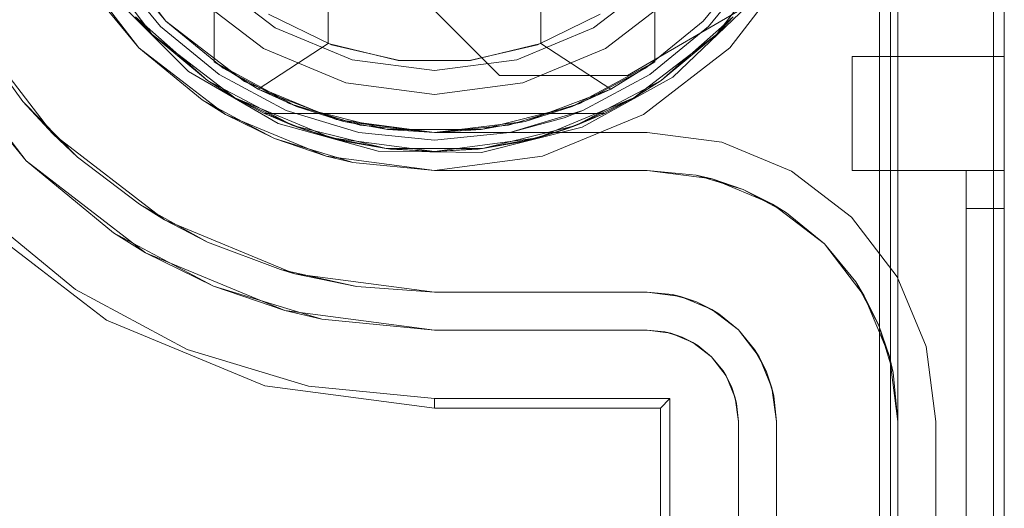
# Model space of a CAD drawing. Extents: x -620 to 300, y 62 to 1112.
# Tile 192 of 235: x 171.839 to 172.042, y 613.525 to 613.625. Entities that reach past the tile are written whole.
import ezdxf

# ---------------------------------------------------------------- set-up
doc = ezdxf.new("R2010")
doc.units = 0
doc.layers.get('0').update_dxf_attribs({"lineweight": 13})

# ---------------------------------------------------------------- blocks, each defined once
blk = doc.blocks.new('Referenz-A06CPVLKL0')
at = {"color": 7, "linetype": 'ByBlock', "lineweight": 13, "ltscale": 0.13}
for p, q in [((171.87936, 613.61668), (171.87936, 613.74397)), ((171.96999, 613.74397), (171.96999, 613.61668)), ((171.9028, 613.74021), (171.9028, 613.62045)), ((171.94655, 613.62045), (171.94655, 613.74021)), ((171.86667, 613.62232), (171.85364, 613.63931)), ((171.85364, 613.63931), (171.86667, 613.62232)), ((171.99572, 613.63931), (171.98268, 613.62232)), ((171.98268, 613.62232), (171.99572, 613.63931)), ((171.87936, 613.63548), (171.87936, 613.61668)), ((171.96999, 613.61668), (171.96999, 613.63548)), ((171.90349, 613.6202), (171.89056, 613.62647)), ((171.95879, 613.62647), (171.94587, 613.6202)), ((171.87804, 613.61284), (171.86323, 613.62598)), ((171.86323, 613.62598), (171.86667, 613.62232)), ((171.86323, 613.62598), (171.86667, 613.62232)), ((171.86323, 613.62598), (171.87804, 613.61284)), ((171.98612, 613.62598), (171.97131, 613.61284)), ((171.97131, 613.61284), (171.98612, 613.62598)), ((171.98268, 613.62232), (171.98612, 613.62598)), ((171.98268, 613.62232), (171.98612, 613.62598)), ((171.86667, 613.62232), (171.87804, 613.61284)), ((171.88366, 613.60929), (171.86667, 613.62232)), ((171.86667, 613.62232), (171.87804, 613.61284)), ((171.86667, 613.62232), (171.88366, 613.60929)), ((171.98268, 613.62232), (171.96569, 613.60929)), ((171.96569, 613.60929), (171.98268, 613.62232)), ((171.97131, 613.61284), (171.98268, 613.62232)), ((171.97131, 613.61284), (171.98268, 613.62232)), ((171.9028, 613.62045), (171.88843, 613.61112)), ((171.91725, 613.61701), (171.9028, 613.62045)), ((171.94655, 613.62045), (171.9321, 613.61701)), ((171.96093, 613.61112), (171.94655, 613.62045)), ((171.91749, 613.61698), (171.90349, 613.6202)), ((171.94587, 613.6202), (171.93186, 613.61698)), ((171.87936, 613.61668), (171.88843, 613.61112)), ((171.89634, 613.60752), (171.87936, 613.61668)), ((171.88843, 613.61112), (171.87936, 613.61668)), ((171.87936, 613.61668), (171.87936, 613.61668)), ((171.9321, 613.61701), (171.91725, 613.61701)), ((171.93186, 613.61698), (171.91749, 613.61698)), ((171.96999, 613.61668), (171.95302, 613.60752)), ((171.96093, 613.61112), (171.96999, 613.61668)), ((171.96999, 613.61668), (171.96093, 613.61112)), ((171.96999, 613.61668), (171.96999, 613.61668)), ((171.87804, 613.61284), (171.88366, 613.60929)), ((171.89556, 613.60364), (171.87804, 613.61284)), ((171.87804, 613.61284), (171.88366, 613.60929)), ((171.87804, 613.61284), (171.89556, 613.60364)), ((171.97131, 613.61284), (171.95379, 613.60364)), ((171.95379, 613.60364), (171.97131, 613.61284)), ((171.96569, 613.60929), (171.97131, 613.61284)), ((171.96569, 613.60929), (171.97131, 613.61284)), ((171.88843, 613.61112), (171.89634, 613.60752)), ((171.88843, 613.61112), (171.90601, 613.60446)), ((171.94334, 613.60446), (171.96093, 613.61112)), ((171.95302, 613.60752), (171.96093, 613.61112)), ((171.88366, 613.60929), (171.88974, 613.60611)), ((171.90345, 613.60109), (171.88366, 613.60929)), ((171.88366, 613.60929), (171.89556, 613.60364)), ((171.88366, 613.60929), (171.90345, 613.60109)), ((171.96569, 613.60929), (171.94591, 613.60109)), ((171.94591, 613.60109), (171.96569, 613.60929)), ((171.95379, 613.60364), (171.96569, 613.60929)), ((171.95962, 613.60611), (171.96569, 613.60929)), ((171.88974, 613.60611), (171.89556, 613.60364)), ((171.88974, 613.60611), (171.8981, 613.60272)), ((171.95962, 613.60611), (171.88974, 613.60611)), ((171.88974, 613.60611), (171.88974, 613.60611)), ((171.88974, 613.60611), (171.8981, 613.60272)), ((171.95962, 613.60611), (171.88974, 613.60611)), ((171.91503, 613.6028), (171.89634, 613.60752)), ((171.89634, 613.60752), (171.90601, 613.60446)), ((171.95302, 613.60752), (171.93432, 613.6028)), ((171.94334, 613.60446), (171.95302, 613.60752)), ((171.95126, 613.60272), (171.95962, 613.60611)), ((171.95126, 613.60272), (171.95962, 613.60611)), ((171.95379, 613.60364), (171.95962, 613.60611)), ((171.95962, 613.60611), (171.95962, 613.60611)), ((171.90601, 613.60446), (171.91503, 613.6028)), ((171.90601, 613.60446), (171.92468, 613.6022)), ((171.92468, 613.6022), (171.94334, 613.60446)), ((171.93432, 613.6028), (171.94334, 613.60446)), ((171.89556, 613.60364), (171.8981, 613.60272)), ((171.91478, 613.59889), (171.89556, 613.60364)), ((171.89556, 613.60364), (171.90345, 613.60109)), ((171.89556, 613.60364), (171.91478, 613.59889)), ((171.8981, 613.60272), (171.90046, 613.60205)), ((171.8981, 613.60272), (171.90345, 613.60109)), ((171.90678, 613.60027), (171.8981, 613.60272)), ((171.90046, 613.60205), (171.90482, 613.60082)), ((171.93432, 613.6028), (171.91503, 613.6028)), ((171.91503, 613.6028), (171.92468, 613.6022)), ((171.92468, 613.6022), (171.93432, 613.6028)), ((171.95379, 613.60364), (171.93457, 613.59889)), ((171.93457, 613.59889), (171.95379, 613.60364)), ((171.95126, 613.60272), (171.94258, 613.60027)), ((171.94453, 613.60082), (171.94889, 613.60205)), ((171.94591, 613.60109), (171.95379, 613.60364)), ((171.94591, 613.60109), (171.95126, 613.60272)), ((171.94889, 613.60205), (171.95126, 613.60272)), ((171.95126, 613.60272), (171.95379, 613.60364)), ((171.90345, 613.60109), (171.90678, 613.60027)), ((171.92468, 613.5983), (171.90345, 613.60109)), ((171.90345, 613.60109), (171.91478, 613.59889)), ((171.90345, 613.60109), (171.92468, 613.5983)), ((171.90482, 613.60082), (171.90678, 613.60027)), ((171.90678, 613.60027), (171.91478, 613.59889)), ((171.90678, 613.60027), (171.91567, 613.59879)), ((171.90678, 613.60027), (171.91567, 613.59879)), ((171.94591, 613.60109), (171.92468, 613.5983)), ((171.92468, 613.5983), (171.94591, 613.60109)), ((171.93368, 613.59879), (171.94258, 613.60027)), ((171.93368, 613.59879), (171.94258, 613.60027)), ((171.93457, 613.59889), (171.94591, 613.60109)), ((171.93457, 613.59889), (171.94258, 613.60027)), ((171.94258, 613.60027), (171.94591, 613.60109)), ((171.94258, 613.60027), (171.94453, 613.60082)), ((171.91478, 613.59889), (171.91567, 613.59879)), ((171.93457, 613.59889), (171.91478, 613.59889)), ((171.91478, 613.59889), (171.92468, 613.5983)), ((171.91478, 613.59889), (171.93457, 613.59889)), ((171.91567, 613.59879), (171.92468, 613.5983)), ((171.91567, 613.59879), (171.92468, 613.5983)), ((171.92468, 613.5983), (171.93457, 613.59889)), ((171.92468, 613.5983), (171.93368, 613.59879)), ((171.92468, 613.5983), (171.93368, 613.59879)), ((171.93368, 613.59879), (171.93457, 613.59889))]:
    blk.add_line(p, q, dxfattribs=at)
at = {"color": 251, "linetype": 'ByBlock', "lineweight": 13, "ltscale": 0.13, "true_color": 0x636363}
for p, q in [((172.01618, 613.68033), (172.01618, 611.1022)), ((172.04186, 611.1022), (172.04186, 613.68033)), ((172.03961, 613.66445), (172.03961, 611.11939)), ((171.86943, 613.62508), (171.85702, 613.64126)), ((171.85702, 613.64126), (171.86943, 613.62508)), ((171.85025, 613.63736), (171.86391, 613.61956)), ((171.98544, 613.61956), (171.9991, 613.63736)), ((171.93805, 613.61392), (171.91711, 613.63486)), ((171.93805, 613.61392), (171.91711, 613.63486)), ((171.85907, 613.62979), (171.87414, 613.61472)), ((171.9891, 613.6283), (171.96436, 613.61392)), ((171.9891, 613.6283), (171.96436, 613.61392)), ((171.9737, 613.61358), (171.9891, 613.6283)), ((171.88561, 613.61267), (171.86943, 613.62508)), ((171.86943, 613.62508), (171.88561, 613.61267)), ((171.84071, 613.59636), (171.82184, 613.62095)), ((171.86391, 613.61956), (171.88171, 613.6059)), ((171.96765, 613.6059), (171.98544, 613.61956)), ((171.82594, 613.61435), (171.84071, 613.59636)), ((171.87414, 613.61472), (171.89255, 613.604)), ((171.90446, 613.60486), (171.88561, 613.61267)), ((171.88561, 613.61267), (171.90446, 613.60486)), ((171.96436, 613.61392), (171.93805, 613.61392)), ((171.93805, 613.61392), (171.93805, 613.61392)), ((171.96436, 613.61392), (171.93805, 613.61392)), ((171.95505, 613.60328), (171.9737, 613.61358)), ((171.96436, 613.61392), (171.96436, 613.61392)), ((171.88171, 613.6059), (171.90243, 613.59732)), ((171.92468, 613.6022), (171.90446, 613.60486)), ((171.90446, 613.60486), (171.92468, 613.6022)), ((171.94692, 613.59732), (171.96765, 613.6059)), ((171.89255, 613.604), (171.91308, 613.59833)), ((171.96843, 613.6022), (171.92468, 613.6022)), ((171.92468, 613.6022), (171.96843, 613.6022)), ((171.92468, 613.6022), (171.92468, 613.6022)), ((171.93439, 613.59809), (171.95505, 613.60328)), ((171.98379, 613.60018), (171.96843, 613.6022)), ((171.96843, 613.6022), (171.98379, 613.60018)), ((171.96843, 613.6022), (171.96843, 613.6022)), ((171.99811, 613.59425), (171.98379, 613.60018)), ((171.98379, 613.60018), (171.99811, 613.59425)), ((171.91308, 613.59833), (171.93439, 613.59809)), ((171.84071, 613.59636), (171.8587, 613.58159)), ((171.8653, 613.57749), (171.84071, 613.59636)), ((171.90243, 613.59732), (171.92468, 613.59439)), ((171.92468, 613.59439), (171.94692, 613.59732)), ((172.01041, 613.58481), (171.99811, 613.59425)), ((171.99811, 613.59425), (172.01041, 613.58481)), ((171.83076, 613.58641), (171.85089, 613.5699)), ((171.82937, 613.58502), (171.85728, 613.5636)), ((172.01985, 613.57251), (172.01041, 613.58481)), ((172.01041, 613.58481), (172.01985, 613.57251)), ((171.87923, 613.57062), (171.8587, 613.58159)), ((171.8587, 613.58159), (171.8653, 613.57749)), ((171.8653, 613.57749), (171.87923, 613.57062)), ((171.89394, 613.56562), (171.8653, 613.57749)), ((172.02578, 613.55819), (172.01985, 613.57251)), ((172.01985, 613.57251), (172.02578, 613.55819)), ((171.85089, 613.5699), (171.87385, 613.55762)), ((171.90151, 613.56386), (171.87923, 613.57062)), ((171.87923, 613.57062), (171.89394, 613.56562)), ((171.89394, 613.56562), (171.90151, 613.56386)), ((171.92468, 613.56158), (171.89394, 613.56562)), ((171.85728, 613.5636), (171.88979, 613.55013)), ((171.90151, 613.56386), (171.92468, 613.56158)), ((171.92468, 613.56158), (171.96843, 613.56158)), ((171.96843, 613.56158), (171.92468, 613.56158)), ((171.92468, 613.56158), (171.92468, 613.56158)), ((171.96843, 613.56158), (171.97328, 613.56094)), ((171.97208, 613.56122), (171.96843, 613.56158)), ((171.96843, 613.56158), (171.97208, 613.56122)), ((171.96843, 613.56158), (171.96843, 613.56158)), ((171.97328, 613.56094), (171.97208, 613.56122)), ((171.97208, 613.56122), (171.9756, 613.56015)), ((171.9756, 613.56015), (171.97328, 613.56094)), ((171.97328, 613.56094), (171.9778, 613.55906)), ((171.9778, 613.55906), (171.9756, 613.56015)), ((171.9756, 613.56015), (171.97884, 613.55842)), ((171.87385, 613.55762), (171.89877, 613.55007)), ((171.97884, 613.55842), (171.9778, 613.55906)), ((171.9778, 613.55906), (171.98168, 613.55608)), ((171.98168, 613.55608), (171.97884, 613.55842)), ((171.97884, 613.55842), (171.98168, 613.55608)), ((172.0278, 613.54283), (172.02578, 613.55819)), ((172.02578, 613.55819), (172.0278, 613.54283)), ((171.98168, 613.55608), (171.98466, 613.5522)), ((171.98402, 613.55324), (171.98168, 613.55608)), ((171.98168, 613.55608), (171.98402, 613.55324)), ((171.98466, 613.5522), (171.98402, 613.55324)), ((171.98402, 613.55324), (171.98575, 613.55)), ((171.98466, 613.5522), (171.98654, 613.54768)), ((171.98575, 613.55), (171.98466, 613.5522)), ((171.88979, 613.55013), (171.92468, 613.54554)), ((171.89877, 613.55007), (171.92468, 613.54751)), ((171.98654, 613.54768), (171.98575, 613.55)), ((171.98575, 613.55), (171.98682, 613.54648)), ((171.92468, 613.54751), (171.97311, 613.54751)), ((171.92468, 613.54554), (171.92468, 613.54751)), ((171.97114, 613.54554), (171.97311, 613.54751)), ((171.97311, 613.54751), (171.97311, 611.23501)), ((171.98682, 613.54648), (171.98654, 613.54768)), ((171.98654, 613.54768), (171.98718, 613.54283)), ((171.92468, 613.54554), (171.97114, 613.54554)), ((171.97114, 613.54554), (171.97114, 611.23699)), ((171.98718, 613.54283), (171.98682, 613.54648)), ((171.98682, 613.54648), (171.98718, 613.54283)), ((171.98718, 613.54283), (171.98718, 611.2397)), ((171.98718, 611.2397), (171.98718, 613.54283)), ((171.98718, 613.54283), (171.98718, 613.54283)), ((172.0278, 611.2397), (172.0278, 613.54283)), ((172.0278, 613.54283), (172.0278, 611.2397)), ((172.0278, 613.54283), (172.0278, 613.54283))]:
    blk.add_line(p, q, dxfattribs=at)
at = {"color": 9, "linetype": 'ByBlock', "lineweight": 13, "ltscale": 0.13, "true_color": 0xc1c9c4}
for p, q in [((172.01843, 613.68033), (172.01843, 612.62564)), ((172.01999, 613.68033), (172.01999, 611.1022)), ((172.01999, 613.54283), (172.01999, 613.68033)), ((172.04186, 611.1022), (172.04186, 613.68033)), ((172.04186, 611.1022), (172.04186, 613.68033)), ((171.86391, 613.61956), (171.85025, 613.63736)), ((171.85972, 613.63692), (171.86943, 613.62508)), ((171.97992, 613.62508), (171.98964, 613.63692)), ((171.85842, 613.63605), (171.86833, 613.62398)), ((171.86833, 613.62398), (171.85842, 613.63605)), ((171.98102, 613.62398), (171.99093, 613.63605)), ((171.99093, 613.63605), (171.98102, 613.62398)), ((171.85322, 613.63258), (171.86391, 613.61956)), ((171.87841, 613.63406), (171.89196, 613.62366)), ((171.89196, 613.62366), (171.87841, 613.63406)), ((171.9574, 613.62366), (171.97095, 613.63406)), ((171.97095, 613.63406), (171.9574, 613.62366)), ((171.87496, 613.63061), (171.88952, 613.61943)), ((171.87496, 613.63061), (171.88952, 613.61943)), ((171.95983, 613.61943), (171.9744, 613.63061)), ((171.95983, 613.61943), (171.9744, 613.63061)), ((171.84623, 613.60188), (171.8286, 613.62486)), ((171.86943, 613.62508), (171.88127, 613.61537)), ((171.96808, 613.61537), (171.97992, 613.62508)), ((171.86833, 613.62398), (171.8804, 613.61407)), ((171.8804, 613.61407), (171.86833, 613.62398)), ((171.89196, 613.62366), (171.90774, 613.61712)), ((171.90774, 613.61712), (171.89196, 613.62366)), ((171.94161, 613.61712), (171.9574, 613.62366)), ((171.9574, 613.62366), (171.94161, 613.61712)), ((171.96895, 613.61407), (171.98102, 613.62398)), ((171.98102, 613.62398), (171.96895, 613.61407)), ((171.83061, 613.62152), (171.84006, 613.60858)), ((171.88171, 613.6059), (171.86391, 613.61956)), ((171.86391, 613.61956), (171.87693, 613.60887)), ((171.88952, 613.61943), (171.90648, 613.61241)), ((171.88952, 613.61943), (171.90648, 613.61241)), ((171.94287, 613.61241), (171.95983, 613.61943)), ((171.94287, 613.61241), (171.95983, 613.61943)), ((171.90774, 613.61712), (171.92468, 613.61489)), ((171.92468, 613.61489), (171.90774, 613.61712)), ((171.92468, 613.61489), (171.94161, 613.61712)), ((171.94161, 613.61712), (171.92468, 613.61489)), ((172.01061, 613.61783), (172.01061, 613.61703)), ((172.04186, 613.61783), (172.01061, 613.61783)), ((172.01061, 613.61783), (172.01061, 613.61703)), ((172.01061, 613.61783), (172.01061, 613.61783)), ((172.04186, 613.61783), (172.01061, 613.61783)), ((172.01061, 613.61703), (172.01061, 613.61469)), ((172.01061, 613.61703), (172.01061, 613.61469)), ((172.04186, 613.61703), (172.04186, 613.61783)), ((172.04186, 613.61783), (172.04186, 613.61783)), ((172.04186, 613.61783), (172.04186, 613.61703)), ((172.04186, 613.61469), (172.04186, 613.61703)), ((172.04186, 613.61703), (172.04186, 613.61469)), ((171.88127, 613.61537), (171.89478, 613.60815)), ((171.95457, 613.60815), (171.96808, 613.61537)), ((172.01061, 613.61469), (172.01061, 613.61096)), ((172.01061, 613.61469), (172.01061, 613.61096)), ((172.04186, 613.61096), (172.04186, 613.61469)), ((172.04186, 613.61469), (172.04186, 613.61096)), ((171.8804, 613.61407), (171.89418, 613.6067)), ((171.89418, 613.6067), (171.8804, 613.61407)), ((171.90648, 613.61241), (171.92468, 613.61001)), ((171.90648, 613.61241), (171.92468, 613.61001)), ((171.92468, 613.61001), (171.94287, 613.61241)), ((171.92468, 613.61001), (171.94287, 613.61241)), ((171.95517, 613.6067), (171.96895, 613.61407)), ((171.96895, 613.61407), (171.95517, 613.6067)), ((172.01061, 613.61096), (172.01061, 613.60611)), ((172.01061, 613.61096), (172.01061, 613.60611)), ((172.04186, 613.60611), (172.04186, 613.61096)), ((172.04186, 613.61096), (172.04186, 613.60611)), ((171.84006, 613.60858), (171.84623, 613.60188)), ((171.85128, 613.59714), (171.84006, 613.60858)), ((171.87693, 613.60887), (171.88171, 613.6059)), ((171.87992, 613.60728), (171.87693, 613.60887)), ((171.89478, 613.60815), (171.90944, 613.6037)), ((171.93992, 613.6037), (171.95457, 613.60815)), ((171.88517, 613.60447), (171.87992, 613.60728)), ((171.89418, 613.6067), (171.90913, 613.60217)), ((171.90913, 613.60217), (171.89418, 613.6067)), ((171.94022, 613.60217), (171.95517, 613.6067)), ((171.95133, 613.60523), (171.95517, 613.6067)), ((171.95517, 613.6067), (171.95133, 613.60523)), ((172.01061, 613.60611), (172.01061, 613.60046)), ((172.01061, 613.60611), (172.01061, 613.60046)), ((172.04186, 613.60046), (172.04186, 613.60611)), ((172.04186, 613.60611), (172.04186, 613.60046)), ((171.90243, 613.59732), (171.88171, 613.6059)), ((171.88171, 613.6059), (171.89179, 613.60093)), ((171.89179, 613.60093), (171.88517, 613.60447)), ((171.94022, 613.60217), (171.95133, 613.60523)), ((171.95133, 613.60523), (171.94022, 613.60217)), ((171.90913, 613.60217), (171.92468, 613.60064)), ((171.92468, 613.60064), (171.90913, 613.60217)), ((171.90944, 613.6037), (171.92468, 613.6022)), ((171.92468, 613.6022), (171.93992, 613.6037)), ((171.92468, 613.60064), (171.94022, 613.60217)), ((171.94022, 613.60217), (171.92468, 613.60064)), ((171.86921, 613.58425), (171.84623, 613.60188)), ((171.84623, 613.60188), (171.85128, 613.59714)), ((171.89897, 613.59875), (171.89179, 613.60093)), ((171.89179, 613.60093), (171.90243, 613.59732)), ((172.01061, 613.60046), (172.01061, 613.59439)), ((172.01061, 613.60046), (172.01061, 613.59439)), ((172.04186, 613.59439), (172.04186, 613.60046)), ((172.04186, 613.60046), (172.04186, 613.59439)), ((171.90467, 613.59702), (171.89897, 613.59875)), ((171.85128, 613.59714), (171.86403, 613.58743)), ((171.92468, 613.59439), (171.90243, 613.59732)), ((171.90243, 613.59732), (171.90791, 613.59604)), ((171.90791, 613.59604), (171.90467, 613.59702)), ((171.90791, 613.59604), (171.92468, 613.59439)), ((171.96843, 613.59439), (171.92468, 613.59439)), ((171.92468, 613.59439), (171.94022, 613.59439)), ((171.92468, 613.59439), (171.92468, 613.59439)), ((171.94022, 613.59439), (171.95517, 613.59439)), ((171.95517, 613.59439), (171.96843, 613.59439)), ((171.98177, 613.59263), (171.96843, 613.59439)), ((171.97849, 613.5934), (171.96843, 613.59439)), ((171.96843, 613.59439), (171.97849, 613.5934)), ((171.96843, 613.59439), (171.96843, 613.59439)), ((172.01061, 613.59439), (172.03405, 613.59439)), ((172.01061, 613.59439), (172.01061, 613.59439)), ((172.01061, 613.59439), (172.03405, 613.59439)), ((172.03405, 613.59439), (172.03405, 613.59424)), ((172.03796, 613.59439), (172.03405, 613.59439)), ((172.03405, 613.59439), (172.04186, 613.59439)), ((172.03405, 613.59439), (172.03405, 612.39126)), ((172.03405, 613.59439), (172.03405, 613.59439)), ((172.03405, 613.59439), (172.03405, 612.39126)), ((172.03796, 613.59439), (172.03405, 613.59439)), ((172.03405, 613.59439), (172.03405, 613.59439)), ((172.03405, 613.59439), (172.03405, 613.59439)), ((172.03405, 613.59439), (172.03405, 613.59439)), ((172.03405, 613.59439), (172.03405, 613.59439)), ((172.03405, 613.59439), (172.03405, 613.59439)), ((172.03405, 613.59424), (172.03405, 613.59439)), ((172.03405, 613.59439), (172.04186, 613.59439)), ((172.03405, 613.59424), (172.03405, 613.59379)), ((172.03405, 613.59379), (172.03405, 613.59424)), ((172.04186, 613.59439), (172.03796, 613.59439)), ((172.04186, 613.59439), (172.03796, 613.59439)), ((172.04186, 613.59412), (172.04186, 613.59439)), ((172.04186, 612.39126), (172.04186, 613.59439)), ((172.04186, 613.59439), (172.04186, 613.59439)), ((172.04186, 613.59439), (172.04186, 613.59412)), ((172.04186, 613.59439), (172.04186, 612.39126)), ((172.04186, 613.59334), (172.04186, 613.59412)), ((172.04186, 613.59412), (172.04186, 613.59334)), ((171.98177, 613.59263), (171.97849, 613.5934)), ((171.97849, 613.5934), (171.98816, 613.59046)), ((171.99421, 613.58748), (171.98177, 613.59263)), ((171.98816, 613.59046), (171.98177, 613.59263)), ((172.03405, 613.59379), (172.03405, 613.59307)), ((172.03405, 613.59307), (172.03405, 613.59379)), ((172.03405, 613.59307), (172.03405, 613.5921)), ((172.03405, 613.5921), (172.03405, 613.59307)), ((172.03405, 613.5921), (172.03405, 613.59092)), ((172.03405, 613.59092), (172.03405, 613.5921)), ((172.04186, 613.5921), (172.04186, 613.59334)), ((172.04186, 613.59334), (172.04186, 613.5921)), ((172.04186, 613.59048), (172.04186, 613.5921)), ((172.04186, 613.5921), (172.04186, 613.59048)), ((171.99421, 613.58748), (171.98816, 613.59046)), ((171.98816, 613.59046), (171.99707, 613.5857)), ((172.03405, 613.59092), (172.03405, 613.58957)), ((172.03405, 613.58957), (172.03405, 613.59092)), ((172.04186, 613.5886), (172.04186, 613.59048)), ((172.04186, 613.59048), (172.04186, 613.5886)), ((172.03405, 613.58957), (172.03405, 613.5881)), ((172.03405, 613.5881), (172.03405, 613.58957)), ((172.03405, 613.5881), (172.03405, 613.58658)), ((172.03405, 613.58658), (172.03405, 613.5881)), ((172.04186, 613.58658), (172.04186, 613.5886)), ((172.04186, 613.5886), (172.04186, 613.58658)), ((171.86403, 613.58743), (171.86921, 613.58425)), ((171.87805, 613.57966), (171.86403, 613.58743)), ((172.00489, 613.57929), (171.99421, 613.58748)), ((171.99707, 613.5857), (171.99421, 613.58748)), ((172.03405, 613.58658), (172.03796, 613.58658)), ((172.03405, 613.58658), (172.03405, 611.19595)), ((172.03796, 613.58658), (172.03405, 613.58658)), ((172.03405, 611.19595), (172.03405, 613.58658)), ((172.03796, 613.58658), (172.04186, 613.58658)), ((172.04186, 613.58658), (172.03796, 613.58658)), ((172.04186, 611.19595), (172.04186, 613.58658)), ((172.04186, 613.58658), (172.04186, 611.19595)), ((171.89596, 613.57317), (171.86921, 613.58425)), ((171.86921, 613.58425), (171.87805, 613.57966)), ((172.00489, 613.57929), (171.99707, 613.5857)), ((171.99707, 613.5857), (172.00489, 613.57929)), ((171.87805, 613.57966), (171.89304, 613.574)), ((172.01308, 613.56861), (172.00489, 613.57929)), ((172.0113, 613.57147), (172.00489, 613.57929)), ((172.00489, 613.57929), (172.0113, 613.57147)), ((171.89304, 613.574), (171.89596, 613.57317)), ((171.90869, 613.57055), (171.89304, 613.574)), ((171.92468, 613.56939), (171.89596, 613.57317)), ((171.89596, 613.57317), (171.90869, 613.57055)), ((171.90869, 613.57055), (171.92468, 613.56939)), ((171.92468, 613.56939), (171.90869, 613.57055)), ((172.01308, 613.56861), (172.0113, 613.57147)), ((172.0113, 613.57147), (172.01606, 613.56256)), ((171.92468, 613.56939), (171.96843, 613.56939)), ((171.96843, 613.56939), (171.92468, 613.56939)), ((171.92468, 613.56939), (171.92468, 613.56939)), ((171.96843, 613.56939), (171.9753, 613.56848)), ((171.97361, 613.56888), (171.96843, 613.56939)), ((171.96843, 613.56939), (171.96843, 613.56939)), ((171.9753, 613.56848), (171.97361, 613.56888)), ((171.97361, 613.56888), (171.97461, 613.56857)), ((171.97461, 613.56857), (171.97637, 613.56804)), ((171.97859, 613.56737), (171.9753, 613.56848)), ((171.9753, 613.56848), (171.98171, 613.56583)), ((171.97637, 613.56804), (171.97859, 613.56737)), ((172.01823, 613.55617), (172.01308, 613.56861)), ((172.01606, 613.56256), (172.01308, 613.56861)), ((171.98171, 613.56583), (171.97859, 613.56737)), ((171.97859, 613.56737), (171.98064, 613.56627)), ((171.98064, 613.56627), (171.98226, 613.56541)), ((171.98318, 613.56491), (171.98171, 613.56583)), ((171.98171, 613.56583), (171.98721, 613.56161)), ((171.98226, 613.56541), (171.98318, 613.56491)), ((171.98721, 613.56161), (171.98318, 613.56491)), ((171.98721, 613.56161), (171.99143, 613.55611)), ((171.99051, 613.55758), (171.98721, 613.56161)), ((172.01823, 613.55617), (172.01606, 613.56256)), ((172.01606, 613.56256), (172.019, 613.55289)), ((171.99051, 613.55758), (171.99101, 613.55666)), ((171.99143, 613.55611), (171.99051, 613.55758)), ((171.99101, 613.55666), (171.99187, 613.55504)), ((171.99297, 613.55299), (171.99143, 613.55611)), ((171.99143, 613.55611), (171.99408, 613.5497)), ((172.01999, 613.54283), (172.01823, 613.55617)), ((172.019, 613.55289), (172.01823, 613.55617)), ((171.99187, 613.55504), (171.99297, 613.55299)), ((171.99408, 613.5497), (171.99297, 613.55299)), ((171.99297, 613.55299), (171.99364, 613.55077)), ((172.01999, 613.54283), (172.019, 613.55289)), ((172.019, 613.55289), (172.01999, 613.54283)), ((171.99364, 613.55077), (171.99418, 613.54901)), ((171.99448, 613.54801), (171.99408, 613.5497)), ((171.99408, 613.5497), (171.99499, 613.54283)), ((171.99418, 613.54901), (171.99448, 613.54801)), ((171.99499, 613.54283), (171.99448, 613.54801)), ((171.99499, 613.54283), (171.99499, 611.2397)), ((171.99499, 613.49283), (171.99499, 613.54283)), ((171.99499, 613.54283), (171.99499, 613.54283)), ((172.01999, 611.2397), (172.01999, 613.54283)), ((172.01999, 613.54283), (172.01999, 613.54283))]:
    blk.add_line(p, q, dxfattribs=at)

msp = doc.modelspace()

# ---------------------------------------------------------------- block references
at = {"color": 8, "lineweight": 25, "ltscale": 0.25, "true_color": 0x808080}
msp.add_blockref('Referenz-A06CPVLKL0', (0, 0), dxfattribs=at)

doc.saveas('drawing.dxf')
